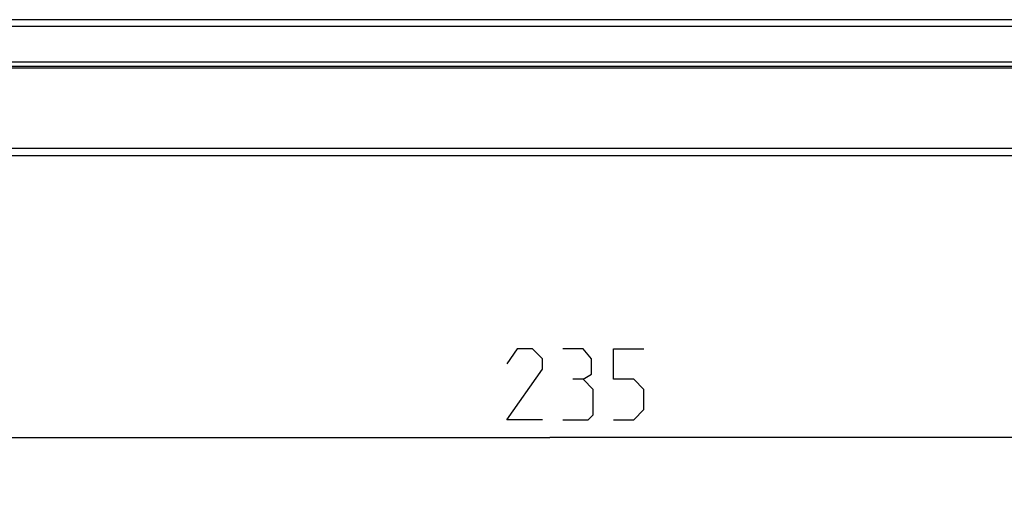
# Model space of a CAD drawing. Header units: millimetres. Extents: x 0 to 420, y 0 to 297.
# Tile 20 of 82: x 105 to 139, y 109 to 125. Entities that reach past the tile are written whole.
import ezdxf

# ---------------------------------------------------------------- set-up
doc = ezdxf.new("R2010")
doc.units = ezdxf.units.MM
doc.header["$LTSCALE"] = 23.1
doc.layers.get('0').update_dxf_attribs({"linetype": 'CONTINUOUS'})
doc.layers.add('DIM_PILOTEES', color=7, linetype='CONTINUOUS')
doc.styles.get("Standard").update_dxf_attribs({"font": 'txt', "width": 0.7})
doc.dimstyles.new('DIMSTYLE_3', dxfattribs={"dimtxt": 2.5, "dimasz": 3.5, "dimexe": 2, "dimexo": 0, "dimtad": 1, "dimdec": 1, "dimlfac": 3.333333, "dimdsep": 46, "dimtxsty": 'Standard', "dimblk": '_FILLED', "dimblk1": '_FILLED', "dimblk2": '_FILLED', "dimcen": 0.09, "dimazin": 2, "dimtp": 0.5, "dimtm": 0.5, "dimtfac": 1, "dimtdec": 1, "dimtofl": 0, "dimtmove": 0, "dimatfit": 3, "dimldrblk": '_FILLED', "dimfxl": 0, "dimtolj": 1, "dimarcsym": 0})

# ---------------------------------------------------------------- blocks, each defined once
blk = doc.blocks.new('_FILLED')
at = {"color": 0, "linetype": 'ByBlock'}
blk.add_solid([(0, 0), (-1, 0.1429), (-1, -0.1429)], dxfattribs=at)
blk = doc.blocks.new('*D5')
at = {"layer": 'DIM_PILOTEES', "color": 2, "linetype": 'Continuous'}
for p, q in [((87.932, 122.829), (87.932, 108.723)), ((158.426, 122.82), (158.426, 108.723)), ((87.932, 110.723), (123.179, 110.723)), ((158.426, 110.723), (123.179, 110.723))]:
    blk.add_line(p, q, dxfattribs=at)
at = {"layer": 'DIM_PILOTEES', "color": 2, "linetype": 'Continuous', "xscale": 3.5, "yscale": 3.5, "zscale": 3.5, "rotation": 180}
blk.add_blockref('_FILLED', (87.932, 110.723), dxfattribs=at)
at = {"layer": 'DIM_PILOTEES', "color": 2, "linetype": 'Continuous', "xscale": 3.5, "yscale": 3.5, "zscale": 3.5}
blk.add_blockref('_FILLED', (158.426, 110.723), dxfattribs=at)
at = {"layer": 'DIM_PILOTEES', "color": 2, "linetype": 'Continuous', "insert": (124.434, 113.848), "char_height": 2.5, "width": 8.30357, "attachment_point": 2, "line_spacing_factor": 0.9}
blk.add_mtext('{\\ftxt;\\W0.0001;\\H0.0001;\\~}{\\ftxt;\\W2.2142857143;\\H2.5; }{\\ftxt;\\W0.0001;\\H0.0001;\\~}', dxfattribs=at)

msp = doc.modelspace()

# ---------------------------------------------------------------- linework, layer by layer
at = {"color": 7, "linetype": 'Continuous'}
for p, q in [((148.5444, 125.4366), (97.8338, 125.4366)), ((148.5444, 125.1954), (97.8338, 125.1954)), ((97.8338, 123.7962), (148.5444, 123.7962)), ((148.5412, 123.9462), (97.837, 123.9462)), ((97.8338, 123.7383), (148.5444, 123.7383)), ((153.9394, 120.6462), (92.4389, 120.6462)), ((149.5397, 120.8946), (96.8385, 120.8946))]:
    msp.add_line(p, q, dxfattribs=at)
at = {"layer": 'DIM_PILOTEES', "color": 2, "linetype": 'Continuous'}
for points in [[(122.9161, 111.3475), (121.6661, 111.3475), (122.9161, 113.1332), (122.9161, 113.4904), (122.559, 113.8475), (122.0232, 113.8475), (121.6661, 113.3118)], [(124.3447, 112.7761), (124.6423, 112.9547), (124.6423, 113.4904), (124.3447, 113.8475), (123.6304, 113.8475)], [(125.4161, 111.3475), (126.1304, 111.3475), (126.4875, 111.7047), (126.4875, 112.419), (126.1304, 112.7761), (125.4161, 112.7761), (125.4161, 113.8475), (126.4875, 113.8475)], [(123.6304, 111.3475), (124.5232, 111.3475), (124.7018, 111.5261), (124.7018, 112.419), (124.3447, 112.7761), (123.9875, 112.7761)]]:
    msp.add_lwpolyline(points, dxfattribs=at)

# ---------------------------------------------------------------- dimensions: what is measured, and where the dimension line sits
dim = msp.add_linear_dim(base=(158.4261, 110.7225), p1=(87.9315, 122.829), p2=(158.4261, 122.8202), text='{\\ftxt;\\W0.0001;\\H0.0001;\\~}{\\ftxt;\\W2.2142857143;\\H2.5; }{\\ftxt;\\W0.0001;\\H0.0001;\\~}', dimstyle='DIMSTYLE_3', dxfattribs=at)
dim.commit()
dim.dimension.update_dxf_attribs({"geometry": '*D5', "text_midpoint": (124.0768, 110.7225), "dimtype": 160})

doc.saveas('drawing.dxf')
